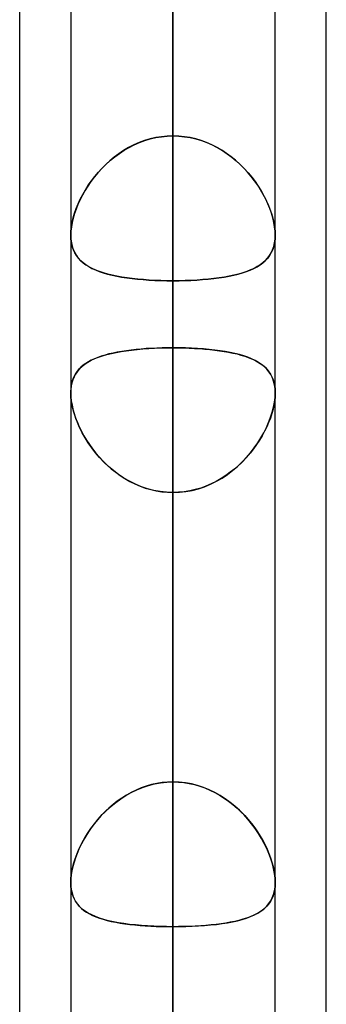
# Model space of a CAD drawing. Header units: millimetres. Extents: x -100 to 120, y -270 to 270.
# Tile 62 of 75: x 47 to 50, y 128 to 137. Entities that reach past the tile are written whole.
import ezdxf

# ---------------------------------------------------------------- set-up
doc = ezdxf.new("R2010")
doc.units = ezdxf.units.MM
doc.layers.add('MAIN-1', color=7, linetype='Continuous')
doc.layers.add('MAIN-2', color=7, linetype='Continuous')

msp = doc.modelspace()

# ---------------------------------------------------------------- linework, layer by layer
at = {"layer": 'MAIN-1'}
for p, q in [((50, 72.5946), (50, 139.2762)), ((48.4887, 0), (48.4887, 138.9628)), ((46.9775, 73.0349), (46.9775, 138.4973)), ((49.4963, 0), (49.4963, 138.4234)), ((47.4813, 138.299), (47.4813, 0)), ((47.4813, 133.7643), (47.4813, 133.7647)), ((47.4813, 133.764), (47.4813, 133.7643)), ((47.4813, 133.7636), (47.4813, 133.764)), ((47.4813, 133.7633), (47.4813, 133.7636)), ((47.4813, 133.7629), (47.4813, 133.7633)), ((47.4813, 133.7625), (47.4813, 133.7629))]:
    msp.add_line(p, q, dxfattribs=at)
at = {"layer": 'MAIN-2'}
for p, q in [((48.4887, 186.7905), (48.4887, 136.2861)), ((48.4887, 134.8605), (48.4887, 184.7755)), ((48.4887, 171.0735), (48.4887, 125.1661)), ((48.4887, 123.7404), (48.4887, 169.0585)), ((48.4887, 155.3565), (48.4887, 114.0449)), ((48.4887, 112.619), (48.4887, 153.3415)), ((48.4887, 145.9796), (48.4887, 136.2861)), ((48.4887, 136.2861), (48.4887, 145.9796)), ((48.4887, 134.2008), (48.4887, 143.8907)), ((48.4887, 143.8907), (48.4887, 134.2008)), ((48.4887, 139.6395), (48.4887, 102.9219)), ((48.4887, 139.6163), (48.4887, 129.9263)), ((48.4887, 129.9263), (48.4887, 139.6163)), ((48.4887, 138.9628), (48.4887, 0)), ((48.4887, 101.4958), (48.4887, 137.6245)), ((48.4887, 0), (48.4887, 137.4307)), ((48.4887, 137.4307), (48.4887, 0)), ((48.4887, 127.7372), (48.4887, 137.4307)), ((48.4887, 137.4307), (48.4887, 127.7372)), ((48.1025, 136.1973), (48.0517, 136.1713)), ((48.0555, 136.1734), (48.1058, 136.1989)), ((48.1549, 136.2203), (48.1025, 136.1973)), ((48.1058, 136.1989), (48.1575, 136.2213)), ((48.2087, 136.2401), (48.1549, 136.2203)), ((48.1575, 136.2213), (48.2105, 136.2407)), ((48.2633, 136.2565), (48.2087, 136.2401)), ((48.2105, 136.2407), (48.2647, 136.2568)), ((48.3188, 136.2693), (48.2633, 136.2565)), ((48.2647, 136.2568), (48.3199, 136.2696)), ((48.3749, 136.2786), (48.3188, 136.2693)), ((48.3199, 136.2696), (48.3758, 136.2787)), ((48.4316, 136.2842), (48.3749, 136.2786)), ((48.3758, 136.2787), (48.4321, 136.2843)), ((48.4887, 136.2861), (48.4316, 136.2842)), ((48.4321, 136.2843), (48.4887, 136.2861)), ((48.4887, 136.2861), (48.5459, 136.2842)), ((48.5454, 136.2843), (48.4887, 136.2861)), ((48.6017, 136.2787), (48.5454, 136.2843)), ((48.5459, 136.2842), (48.6026, 136.2786)), ((48.6576, 136.2696), (48.6017, 136.2787)), ((48.6026, 136.2786), (48.6587, 136.2693)), ((48.7128, 136.2568), (48.6576, 136.2696)), ((48.6587, 136.2693), (48.7142, 136.2565)), ((48.767, 136.2407), (48.7128, 136.2568)), ((48.7142, 136.2565), (48.7688, 136.2401)), ((48.82, 136.2213), (48.767, 136.2407)), ((48.7688, 136.2401), (48.8226, 136.2203)), ((48.8717, 136.1989), (48.82, 136.2213)), ((48.8226, 136.2203), (48.875, 136.1973)), ((48.922, 136.1734), (48.8717, 136.1989)), ((48.875, 136.1973), (48.9258, 136.1713)), ((47.9549, 136.1111), (47.9092, 136.0773)), ((47.9149, 136.0817), (47.96, 136.1147)), ((48.0024, 136.1425), (47.9549, 136.1111)), ((47.96, 136.1147), (48.0069, 136.1453)), ((48.0517, 136.1713), (48.0024, 136.1425)), ((48.0069, 136.1453), (48.0555, 136.1734)), ((48.9706, 136.1453), (48.922, 136.1734)), ((48.9258, 136.1713), (48.9751, 136.1425)), ((49.0175, 136.1147), (48.9706, 136.1453)), ((48.9751, 136.1425), (49.0226, 136.1111)), ((49.0626, 136.0817), (49.0175, 136.1147)), ((49.0226, 136.1111), (49.0683, 136.0773)), ((47.8234, 136.003), (47.7838, 135.9631)), ((47.7909, 135.9705), (47.8303, 136.0094)), ((47.8653, 136.0411), (47.8234, 136.003)), ((47.8303, 136.0094), (47.8716, 136.0466)), ((47.9092, 136.0773), (47.8653, 136.0411)), ((47.8716, 136.0466), (47.9149, 136.0817)), ((49.1059, 136.0466), (49.0626, 136.0817)), ((49.0683, 136.0773), (49.1122, 136.0411)), ((49.1472, 136.0094), (49.1059, 136.0466)), ((49.1122, 136.0411), (49.1541, 136.003)), ((49.1866, 135.9705), (49.1472, 136.0094)), ((49.1541, 136.003), (49.1937, 135.9631)), ((47.7465, 135.9219), (47.7115, 135.8795)), ((47.7183, 135.888), (47.7535, 135.93)), ((47.7838, 135.9631), (47.7465, 135.9219)), ((47.7535, 135.93), (47.7909, 135.9705)), ((49.224, 135.93), (49.1866, 135.9705)), ((49.1937, 135.9631), (49.231, 135.9219)), ((49.2593, 135.888), (49.224, 135.93)), ((49.231, 135.9219), (49.266, 135.8795)), ((47.6788, 135.8361), (47.6485, 135.792)), ((47.6541, 135.8004), (47.6851, 135.8447)), ((47.7115, 135.8795), (47.6788, 135.8361)), ((47.6851, 135.8447), (47.7183, 135.888)), ((49.2924, 135.8447), (49.2593, 135.888)), ((49.266, 135.8795), (49.2987, 135.8361)), ((49.3234, 135.8004), (49.2924, 135.8447)), ((49.2987, 135.8361), (49.329, 135.792)), ((47.5752, 135.6634), (47.5991, 135.7096)), ((47.6207, 135.7474), (47.5953, 135.7025)), ((47.5991, 135.7096), (47.6255, 135.7553)), ((47.6485, 135.792), (47.6207, 135.7474)), ((47.6255, 135.7553), (47.6541, 135.8004)), ((49.3521, 135.7553), (49.3234, 135.8004)), ((49.329, 135.792), (49.3568, 135.7474)), ((49.3784, 135.7096), (49.3521, 135.7553)), ((49.3568, 135.7474), (49.3822, 135.7025)), ((49.4023, 135.6634), (49.3784, 135.7096)), ((47.535, 135.5709), (47.5538, 135.6171)), ((47.5722, 135.6573), (47.5516, 135.6119)), ((47.5538, 135.6171), (47.5752, 135.6634)), ((47.5953, 135.7025), (47.5722, 135.6573)), ((49.3822, 135.7025), (49.4053, 135.6573)), ((49.4237, 135.6171), (49.4023, 135.6634)), ((49.4053, 135.6573), (49.4259, 135.6119)), ((49.4425, 135.5709), (49.4237, 135.6171)), ((47.5177, 135.5215), (47.5047, 135.4769)), ((47.5055, 135.4796), (47.5188, 135.525)), ((47.5333, 135.5666), (47.5177, 135.5215)), ((47.5188, 135.525), (47.535, 135.5709)), ((47.5516, 135.6119), (47.5333, 135.5666)), ((49.4259, 135.6119), (49.4441, 135.5666)), ((49.4587, 135.525), (49.4425, 135.5709)), ((49.4441, 135.5666), (49.4598, 135.5215)), ((49.472, 135.4796), (49.4587, 135.525)), ((49.4598, 135.5215), (49.4728, 135.4769)), ((47.4945, 135.4329), (47.4871, 135.3901)), ((47.4873, 135.3914), (47.4949, 135.435)), ((47.5047, 135.4769), (47.4945, 135.4329)), ((47.4949, 135.435), (47.5055, 135.4796)), ((49.4826, 135.435), (49.472, 135.4796)), ((49.4728, 135.4769), (49.483, 135.4329)), ((49.4902, 135.3914), (49.4826, 135.435)), ((49.483, 135.4329), (49.4904, 135.3901)), ((47.4812, 135.3098), (47.4827, 135.3497)), ((47.4827, 135.3491), (47.4812, 135.3098)), ((47.4827, 135.3497), (47.4873, 135.3914)), ((47.4871, 135.3901), (47.4827, 135.3491)), ((49.4948, 135.3497), (49.4902, 135.3914)), ((49.4904, 135.3901), (49.4948, 135.3491)), ((49.4963, 135.3098), (49.4948, 135.3497)), ((49.4948, 135.3491), (49.4963, 135.3098)), ((47.4828, 135.2706), (47.4812, 135.3098)), ((47.4812, 135.3098), (47.4828, 135.2711)), ((47.4828, 135.2711), (47.4875, 135.2343)), ((47.4876, 135.2335), (47.4828, 135.2706)), ((47.4875, 135.2343), (47.4953, 135.1996)), ((47.4956, 135.1985), (47.4876, 135.2335)), ((49.4819, 135.1985), (49.4899, 135.2335)), ((49.49, 135.2343), (49.4822, 135.1996)), ((49.4899, 135.2335), (49.4947, 135.2706)), ((49.4947, 135.2711), (49.49, 135.2343)), ((49.4963, 135.3098), (49.4947, 135.2711)), ((49.4947, 135.2706), (49.4963, 135.3098)), ((47.4953, 135.1996), (47.5062, 135.1672)), ((47.5067, 135.1658), (47.4956, 135.1985)), ((47.5062, 135.1672), (47.5199, 135.1371)), ((47.5207, 135.1356), (47.5067, 135.1658)), ((47.5199, 135.1371), (47.5364, 135.1094)), ((47.5376, 135.1077), (47.5207, 135.1356)), ((49.4399, 135.1077), (49.4568, 135.1356)), ((49.4576, 135.1371), (49.4411, 135.1094)), ((49.4568, 135.1356), (49.4708, 135.1658)), ((49.4713, 135.1672), (49.4576, 135.1371)), ((49.4708, 135.1658), (49.4819, 135.1985)), ((49.4822, 135.1996), (49.4713, 135.1672)), ((47.5364, 135.1094), (47.5556, 135.0837)), ((47.5571, 135.082), (47.5376, 135.1077)), ((47.5556, 135.0837), (47.5774, 135.0601)), ((47.5792, 135.0583), (47.5571, 135.082)), ((47.5774, 135.0601), (47.6017, 135.0384)), ((47.6038, 135.0367), (47.5792, 135.0583)), ((47.6017, 135.0384), (47.6286, 135.0182)), ((47.6308, 135.0167), (47.6038, 135.0367)), ((49.3467, 135.0167), (49.3737, 135.0367)), ((49.3758, 135.0384), (49.3489, 135.0182)), ((49.3737, 135.0367), (49.3983, 135.0583)), ((49.4001, 135.0601), (49.3758, 135.0384)), ((49.3983, 135.0583), (49.4204, 135.082)), ((49.4219, 135.0837), (49.4001, 135.0601)), ((49.4204, 135.082), (49.4399, 135.1077)), ((49.4411, 135.1094), (49.4219, 135.0837)), ((47.6286, 135.0182), (47.6582, 134.9996)), ((47.6604, 134.9984), (47.6308, 135.0167)), ((47.6582, 134.9996), (47.6903, 134.9825)), ((47.6925, 134.9814), (47.6604, 134.9984)), ((47.6903, 134.9825), (47.7249, 134.9667)), ((47.7271, 134.9657), (47.6925, 134.9814)), ((47.7249, 134.9667), (47.762, 134.9522)), ((47.7643, 134.9514), (47.7271, 134.9657)), ((47.762, 134.9522), (47.8017, 134.9389)), ((47.8038, 134.9383), (47.7643, 134.9514)), ((47.8017, 134.9389), (47.8437, 134.9268)), ((47.8458, 134.9263), (47.8038, 134.9383)), ((49.1317, 134.9263), (49.1737, 134.9383)), ((49.1758, 134.9389), (49.1338, 134.9268)), ((49.1737, 134.9383), (49.2132, 134.9514)), ((49.2155, 134.9522), (49.1758, 134.9389)), ((49.2132, 134.9514), (49.2504, 134.9657)), ((49.2526, 134.9667), (49.2155, 134.9522)), ((49.2504, 134.9657), (49.285, 134.9814)), ((49.2872, 134.9825), (49.2526, 134.9667)), ((49.285, 134.9814), (49.3171, 134.9984)), ((49.3193, 134.9996), (49.2872, 134.9825)), ((49.3171, 134.9984), (49.3467, 135.0167)), ((49.3489, 135.0182), (49.3193, 134.9996)), ((47.8437, 134.9268), (47.8879, 134.9159)), ((47.8901, 134.9154), (47.8458, 134.9263)), ((47.8879, 134.9159), (47.9343, 134.906)), ((47.9366, 134.9056), (47.8901, 134.9154)), ((47.9343, 134.906), (47.9827, 134.8972)), ((47.9851, 134.8969), (47.9366, 134.9056)), ((47.9827, 134.8972), (48.0331, 134.8895)), ((48.0355, 134.8891), (47.9851, 134.8969)), ((48.0331, 134.8895), (48.0854, 134.8826)), ((48.0877, 134.8824), (48.0355, 134.8891)), ((48.0854, 134.8826), (48.1396, 134.8767)), ((48.1416, 134.8765), (48.0877, 134.8824)), ((48.1396, 134.8767), (48.1954, 134.8717)), ((48.1973, 134.8716), (48.1416, 134.8765)), ((48.1954, 134.8717), (48.2522, 134.8677)), ((48.254, 134.8676), (48.1973, 134.8716)), ((48.2522, 134.8677), (48.3101, 134.8645)), ((48.3117, 134.8645), (48.254, 134.8676)), ((48.3101, 134.8645), (48.3689, 134.8623)), ((48.3701, 134.8623), (48.3117, 134.8645)), ((48.3689, 134.8623), (48.4285, 134.861)), ((48.4292, 134.861), (48.3701, 134.8623)), ((48.4285, 134.861), (48.4887, 134.8605)), ((48.4887, 134.8605), (48.4292, 134.861)), ((48.549, 134.861), (48.4887, 134.8605)), ((48.4887, 134.8605), (48.5483, 134.861)), ((48.4887, 134.8605), (48.4887, 125.1661)), ((48.4887, 125.1661), (48.4887, 134.8605)), ((48.5483, 134.861), (48.6074, 134.8623)), ((48.6086, 134.8623), (48.549, 134.861)), ((48.6074, 134.8623), (48.6658, 134.8645)), ((48.6674, 134.8645), (48.6086, 134.8623)), ((48.6658, 134.8645), (48.7235, 134.8676)), ((48.7253, 134.8677), (48.6674, 134.8645)), ((48.7235, 134.8676), (48.7802, 134.8716)), ((48.7822, 134.8717), (48.7253, 134.8677)), ((48.7802, 134.8716), (48.8359, 134.8765)), ((48.8379, 134.8767), (48.7822, 134.8717)), ((48.8359, 134.8765), (48.8898, 134.8824)), ((48.8921, 134.8826), (48.8379, 134.8767)), ((48.8898, 134.8824), (48.942, 134.8891)), ((48.9444, 134.8895), (48.8921, 134.8826)), ((48.942, 134.8891), (48.9924, 134.8969)), ((48.9948, 134.8972), (48.9444, 134.8895)), ((48.9924, 134.8969), (49.0409, 134.9056)), ((49.0432, 134.906), (48.9948, 134.8972)), ((49.0409, 134.9056), (49.0874, 134.9154)), ((49.0896, 134.9159), (49.0432, 134.906)), ((49.0874, 134.9154), (49.1317, 134.9263)), ((49.1338, 134.9268), (49.0896, 134.9159)), ((47.9286, 134.1554), (47.9773, 134.1642)), ((47.9839, 134.1653), (47.94, 134.1576)), ((47.9773, 134.1642), (48.0281, 134.172)), ((48.0293, 134.1721), (47.9839, 134.1653)), ((48.0281, 134.172), (48.0808, 134.1788)), ((48.0762, 134.1782), (48.0293, 134.1721)), ((48.1245, 134.1836), (48.0762, 134.1782)), ((48.0808, 134.1788), (48.1353, 134.1846)), ((48.1742, 134.1882), (48.1245, 134.1836)), ((48.1353, 134.1846), (48.1915, 134.1896)), ((48.225, 134.1921), (48.1742, 134.1882)), ((48.1915, 134.1896), (48.2491, 134.1936)), ((48.2765, 134.1952), (48.225, 134.1921)), ((48.2491, 134.1936), (48.308, 134.1967)), ((48.3287, 134.1977), (48.2765, 134.1952)), ((48.308, 134.1967), (48.3677, 134.199)), ((48.3816, 134.1994), (48.3287, 134.1977)), ((48.3677, 134.199), (48.428, 134.2003)), ((48.435, 134.2004), (48.3816, 134.1994)), ((48.428, 134.2003), (48.4887, 134.2008)), ((48.4887, 134.2008), (48.435, 134.2004)), ((48.4887, 134.2008), (48.5425, 134.2004)), ((48.4887, 129.9263), (48.4887, 134.2008)), ((48.4887, 134.2008), (48.4887, 129.9263)), ((48.55, 134.2003), (48.4887, 134.2008)), ((48.5425, 134.2004), (48.5959, 134.1994)), ((48.6108, 134.199), (48.55, 134.2003)), ((48.5959, 134.1994), (48.6488, 134.1977)), ((48.671, 134.1967), (48.6108, 134.199)), ((48.6488, 134.1977), (48.701, 134.1952)), ((48.7304, 134.1935), (48.671, 134.1967)), ((48.701, 134.1952), (48.7525, 134.1921)), ((48.7884, 134.1894), (48.7304, 134.1935)), ((48.7525, 134.1921), (48.8033, 134.1882)), ((48.8449, 134.1844), (48.7884, 134.1894)), ((48.8033, 134.1882), (48.853, 134.1836)), ((48.8999, 134.1784), (48.8449, 134.1844)), ((48.853, 134.1836), (48.9013, 134.1782)), ((48.9529, 134.1715), (48.8999, 134.1784)), ((48.9013, 134.1782), (48.9482, 134.1721)), ((48.9482, 134.1721), (48.9936, 134.1653)), ((49.0039, 134.1636), (48.9529, 134.1715)), ((48.9936, 134.1653), (49.0374, 134.1576)), ((49.0529, 134.1546), (49.0039, 134.1636)), ((47.6552, 134.0627), (47.6287, 134.0461)), ((47.6504, 134.0599), (47.683, 134.0778)), ((47.6838, 134.0782), (47.6552, 134.0627)), ((47.683, 134.0778), (47.7181, 134.0941)), ((47.7145, 134.0925), (47.6838, 134.0782)), ((47.7472, 134.1058), (47.7145, 134.0925)), ((47.7181, 134.0941), (47.7556, 134.1089)), ((47.7819, 134.118), (47.7472, 134.1058)), ((47.7556, 134.1089), (47.7955, 134.1223)), ((47.8186, 134.1293), (47.7819, 134.118)), ((47.7955, 134.1223), (47.8376, 134.1345)), ((47.8573, 134.1396), (47.8186, 134.1293)), ((47.8376, 134.1345), (47.882, 134.1455)), ((47.8978, 134.149), (47.8573, 134.1396)), ((47.882, 134.1455), (47.9286, 134.1554)), ((47.94, 134.1576), (47.8978, 134.149)), ((49.0374, 134.1576), (49.0797, 134.149)), ((49.0996, 134.1446), (49.0529, 134.1546)), ((49.0797, 134.149), (49.1202, 134.1396)), ((49.1442, 134.1334), (49.0996, 134.1446)), ((49.1202, 134.1396), (49.1589, 134.1293)), ((49.1865, 134.121), (49.1442, 134.1334)), ((49.1589, 134.1293), (49.1956, 134.118)), ((49.2264, 134.1073), (49.1865, 134.121)), ((49.1956, 134.118), (49.2303, 134.1058)), ((49.2639, 134.0922), (49.2264, 134.1073)), ((49.2303, 134.1058), (49.263, 134.0925)), ((49.263, 134.0925), (49.2937, 134.0782)), ((49.299, 134.0755), (49.2639, 134.0922)), ((49.2937, 134.0782), (49.3223, 134.0627)), ((49.3315, 134.0573), (49.299, 134.0755)), ((49.3223, 134.0627), (49.3488, 134.0461)), ((47.5433, 133.9654), (47.5272, 133.9411)), ((47.5277, 133.9419), (47.5466, 133.9698)), ((47.5616, 133.988), (47.5433, 133.9654)), ((47.5466, 133.9698), (47.5684, 133.9954)), ((47.5819, 134.0089), (47.5616, 133.988)), ((47.5684, 133.9954), (47.593, 134.0188)), ((47.6043, 134.0282), (47.5819, 134.0089)), ((47.593, 134.0188), (47.6204, 134.0403)), ((47.6287, 134.0461), (47.6043, 134.0282)), ((47.6204, 134.0403), (47.6504, 134.0599)), ((49.3614, 134.0372), (49.3315, 134.0573)), ((49.3488, 134.0461), (49.3732, 134.0282)), ((49.3886, 134.0153), (49.3614, 134.0372)), ((49.3732, 134.0282), (49.3956, 134.0089)), ((49.4129, 133.9913), (49.3886, 134.0153)), ((49.3956, 134.0089), (49.4159, 133.988)), ((49.4344, 133.9651), (49.4129, 133.9913)), ((49.4159, 133.988), (49.4342, 133.9654)), ((49.4342, 133.9654), (49.4503, 133.9411)), ((49.4529, 133.9365), (49.4344, 133.9651)), ((47.4898, 133.843), (47.4992, 133.8786)), ((47.502, 133.8867), (47.4929, 133.8566)), ((47.4992, 133.8786), (47.5119, 133.9116)), ((47.5134, 133.9149), (47.502, 133.8867)), ((47.5119, 133.9116), (47.5277, 133.9419)), ((47.5272, 133.9411), (47.5134, 133.9149)), ((49.4503, 133.9411), (49.4641, 133.9149)), ((49.4683, 133.9055), (49.4529, 133.9365)), ((49.4641, 133.9149), (49.4755, 133.8867)), ((49.4804, 133.8717), (49.4683, 133.9055)), ((49.4755, 133.8867), (49.4846, 133.8566)), ((49.4892, 133.8353), (49.4804, 133.8717)), ((47.4825, 133.7908), (47.4812, 133.7554)), ((47.4813, 133.7647), (47.4838, 133.8049)), ((47.4864, 133.8245), (47.4825, 133.7908)), ((47.4838, 133.8049), (47.4898, 133.843)), ((47.4929, 133.8566), (47.4864, 133.8245)), ((49.4846, 133.8566), (49.4911, 133.8245)), ((49.4945, 133.7964), (49.4892, 133.8353)), ((49.4911, 133.8245), (49.495, 133.7908)), ((49.4963, 133.7554), (49.4945, 133.7964)), ((49.495, 133.7908), (49.4963, 133.7554)), ((47.4812, 133.7613), (47.4813, 133.7625)), ((47.4812, 133.7601), (47.4812, 133.7613)), ((47.4812, 133.759), (47.4812, 133.7601)), ((47.4812, 133.7578), (47.4812, 133.759)), ((47.4812, 133.7566), (47.4812, 133.7578)), ((47.4812, 133.7554), (47.4812, 133.7566)), ((47.4812, 133.7554), (47.4826, 133.7178)), ((47.4831, 133.7113), (47.4812, 133.7554)), ((47.4826, 133.7178), (47.4867, 133.6785)), ((47.4886, 133.6651), (47.4831, 133.7113)), ((47.4867, 133.6785), (47.4935, 133.6375)), ((49.4908, 133.6785), (49.484, 133.6375)), ((49.4889, 133.6651), (49.4944, 133.7113)), ((49.4949, 133.7178), (49.4908, 133.6785)), ((49.4944, 133.7113), (49.4963, 133.7554)), ((49.4963, 133.7554), (49.4949, 133.7178)), ((47.4978, 133.6169), (47.4886, 133.6651)), ((47.4935, 133.6375), (47.5029, 133.5954)), ((47.5106, 133.5673), (47.4978, 133.6169)), ((47.5029, 133.5954), (47.5149, 133.5526)), ((49.4746, 133.5954), (49.4626, 133.5526)), ((49.4669, 133.5673), (49.4797, 133.6169)), ((49.484, 133.6375), (49.4746, 133.5954)), ((49.4797, 133.6169), (49.4889, 133.6651)), ((47.5267, 133.517), (47.5106, 133.5673)), ((47.5149, 133.5526), (47.5294, 133.5093)), ((47.546, 133.4662), (47.5267, 133.517)), ((47.5294, 133.5093), (47.5463, 133.4657)), ((49.4481, 133.5093), (49.4312, 133.4657)), ((49.4315, 133.4662), (49.4508, 133.517)), ((49.4626, 133.5526), (49.4481, 133.5093)), ((49.4508, 133.517), (49.4669, 133.5673)), ((47.5685, 133.4154), (47.546, 133.4662)), ((47.5463, 133.4657), (47.5655, 133.4219)), ((47.5655, 133.4219), (47.5869, 133.3782)), ((47.5939, 133.3647), (47.5685, 133.4154)), ((49.3836, 133.3647), (49.409, 133.4154)), ((49.412, 133.4219), (49.3906, 133.3782)), ((49.409, 133.4154), (49.4315, 133.4662)), ((49.4312, 133.4657), (49.412, 133.4219)), ((47.5869, 133.3782), (47.6106, 133.3345)), ((47.6222, 133.3146), (47.5939, 133.3647)), ((47.6106, 133.3345), (47.6367, 133.2909)), ((47.6534, 133.265), (47.6222, 133.3146)), ((47.6367, 133.2909), (47.665, 133.2478)), ((49.3408, 133.2909), (49.3125, 133.2478)), ((49.3241, 133.265), (49.3553, 133.3146)), ((49.3669, 133.3345), (49.3408, 133.2909)), ((49.3553, 133.3146), (49.3836, 133.3647)), ((49.3906, 133.3782), (49.3669, 133.3345)), ((47.6877, 133.2159), (47.6534, 133.265)), ((47.665, 133.2478), (47.6956, 133.2052)), ((47.7248, 133.1679), (47.6877, 133.2159)), ((47.6956, 133.2052), (47.7284, 133.1634)), ((49.2819, 133.2052), (49.2491, 133.1634)), ((49.2527, 133.1679), (49.2898, 133.2159)), ((49.3125, 133.2478), (49.2819, 133.2052)), ((49.2898, 133.2159), (49.3241, 133.265)), ((47.7649, 133.1211), (47.7248, 133.1679)), ((47.7284, 133.1634), (47.7634, 133.1227)), ((47.7634, 133.1227), (47.8006, 133.0831)), ((47.8078, 133.0759), (47.7649, 133.1211)), ((49.1697, 133.0759), (49.2126, 133.1211)), ((49.2141, 133.1227), (49.1769, 133.0831)), ((49.2126, 133.1211), (49.2527, 133.1679)), ((49.2491, 133.1634), (49.2141, 133.1227)), ((47.8006, 133.0831), (47.8398, 133.0451)), ((47.8535, 133.0326), (47.8078, 133.0759)), ((47.8398, 133.0451), (47.8808, 133.0089)), ((47.9019, 132.9916), (47.8535, 133.0326)), ((47.8808, 133.0089), (47.9238, 132.9745)), ((49.0967, 133.0089), (49.0537, 132.9745)), ((49.0756, 132.9916), (49.124, 133.0326)), ((49.1377, 133.0451), (49.0967, 133.0089)), ((49.124, 133.0326), (49.1697, 133.0759)), ((49.1769, 133.0831), (49.1377, 133.0451)), ((47.9527, 132.9533), (47.9019, 132.9916)), ((47.9238, 132.9745), (47.9685, 132.9424)), ((48.0057, 132.9181), (47.9527, 132.9533)), ((47.9685, 132.9424), (48.0149, 132.9125)), ((48.0609, 132.8862), (48.0057, 132.9181)), ((48.0149, 132.9125), (48.063, 132.8851)), ((48.9626, 132.9125), (48.9145, 132.8851)), ((48.9166, 132.8862), (48.9718, 132.9181)), ((49.009, 132.9424), (48.9626, 132.9125)), ((48.9718, 132.9181), (49.0248, 132.9533)), ((49.0537, 132.9745), (49.009, 132.9424)), ((49.0248, 132.9533), (49.0756, 132.9916)), ((48.118, 132.8578), (48.0609, 132.8862)), ((48.063, 132.8851), (48.1126, 132.8603)), ((48.1126, 132.8603), (48.1637, 132.8384)), ((48.1771, 132.8333), (48.118, 132.8578)), ((48.1637, 132.8384), (48.2159, 132.8197)), ((48.2377, 132.8128), (48.1771, 132.8333)), ((48.2159, 132.8197), (48.269, 132.8041)), ((48.2993, 132.7968), (48.2377, 132.8128)), ((48.269, 132.8041), (48.3229, 132.7918)), ((48.7085, 132.8041), (48.6546, 132.7918)), ((48.6782, 132.7968), (48.7398, 132.8128)), ((48.7616, 132.8197), (48.7085, 132.8041)), ((48.7398, 132.8128), (48.8004, 132.8333)), ((48.8138, 132.8384), (48.7616, 132.8197)), ((48.8004, 132.8333), (48.8594, 132.8578)), ((48.8649, 132.8603), (48.8138, 132.8384)), ((48.8594, 132.8578), (48.9166, 132.8862)), ((48.9145, 132.8851), (48.8649, 132.8603)), ((48.3618, 132.7852), (48.2993, 132.7968)), ((48.3229, 132.7918), (48.3776, 132.783)), ((48.425, 132.7781), (48.3618, 132.7852)), ((48.3776, 132.783), (48.4329, 132.7776)), ((48.4887, 132.7758), (48.425, 132.7781)), ((48.4329, 132.7776), (48.4887, 132.7758)), ((48.4887, 132.7758), (48.5525, 132.7781)), ((48.5446, 132.7776), (48.4887, 132.7758)), ((48.4887, 132.7758), (48.4887, 128.5013)), ((48.4887, 128.5013), (48.4887, 132.7758)), ((48.4887, 123.0856), (48.4887, 132.7758)), ((48.4887, 132.7758), (48.4887, 123.0856)), ((48.5999, 132.783), (48.5446, 132.7776)), ((48.5525, 132.7781), (48.6157, 132.7852)), ((48.6546, 132.7918), (48.5999, 132.783)), ((48.6157, 132.7852), (48.6782, 132.7968)), ((48.2765, 129.8996), (48.225, 129.8848)), ((48.2471, 129.8915), (48.3065, 129.9066)), ((48.3287, 129.9111), (48.2765, 129.8996)), ((48.3065, 129.9066), (48.3667, 129.9175)), ((48.3816, 129.9195), (48.3287, 129.9111)), ((48.3667, 129.9175), (48.4275, 129.9241)), ((48.435, 129.9246), (48.3816, 129.9195)), ((48.4275, 129.9241), (48.4887, 129.9263)), ((48.4887, 129.9263), (48.435, 129.9246)), ((48.55, 129.9241), (48.4887, 129.9263)), ((48.4887, 129.9263), (48.5425, 129.9246)), ((48.5425, 129.9246), (48.5959, 129.9195)), ((48.6108, 129.9175), (48.55, 129.9241)), ((48.5959, 129.9195), (48.6488, 129.9111)), ((48.671, 129.9066), (48.6108, 129.9175)), ((48.6488, 129.9111), (48.701, 129.8996)), ((48.7304, 129.8915), (48.671, 129.9066)), ((48.701, 129.8996), (48.7525, 129.8848)), ((48.0293, 129.7965), (47.9839, 129.768)), ((48.0246, 129.7937), (48.0776, 129.8233)), ((48.0762, 129.8226), (48.0293, 129.7965)), ((48.1245, 129.8461), (48.0762, 129.8226)), ((48.0776, 129.8233), (48.1326, 129.8497)), ((48.1742, 129.8669), (48.1245, 129.8461)), ((48.1326, 129.8497), (48.1891, 129.8725)), ((48.225, 129.8848), (48.1742, 129.8669)), ((48.1891, 129.8725), (48.2471, 129.8915)), ((48.7884, 129.8725), (48.7304, 129.8915)), ((48.7525, 129.8848), (48.8033, 129.8669)), ((48.8449, 129.8497), (48.7884, 129.8725)), ((48.8033, 129.8669), (48.853, 129.8461)), ((48.8999, 129.8233), (48.8449, 129.8497)), ((48.853, 129.8461), (48.9013, 129.8226)), ((48.9529, 129.7937), (48.8999, 129.8233)), ((48.9013, 129.8226), (48.9482, 129.7965)), ((48.9482, 129.7965), (48.9936, 129.768)), ((47.8978, 129.7044), (47.8573, 129.6696)), ((47.8779, 129.6877), (47.9246, 129.7256)), ((47.94, 129.7372), (47.8978, 129.7044)), ((47.9246, 129.7256), (47.9736, 129.761)), ((47.9839, 129.768), (47.94, 129.7372)), ((47.9736, 129.761), (48.0246, 129.7937)), ((49.0039, 129.761), (48.9529, 129.7937)), ((48.9936, 129.768), (49.0374, 129.7372)), ((49.0529, 129.7256), (49.0039, 129.761)), ((49.0374, 129.7372), (49.0797, 129.7044)), ((49.0996, 129.6877), (49.0529, 129.7256)), ((49.0797, 129.7044), (49.1202, 129.6696)), ((47.7511, 129.5609), (47.791, 129.6051)), ((47.8186, 129.6332), (47.7819, 129.5954)), ((47.791, 129.6051), (47.8333, 129.6474)), ((47.8573, 129.6696), (47.8186, 129.6332)), ((47.8333, 129.6474), (47.8779, 129.6877)), ((49.1442, 129.6474), (49.0996, 129.6877)), ((49.1202, 129.6696), (49.1589, 129.6332)), ((49.1865, 129.6051), (49.1442, 129.6474)), ((49.1589, 129.6332), (49.1956, 129.5954)), ((49.2264, 129.5609), (49.1865, 129.6051)), ((47.6785, 129.4679), (47.7136, 129.5151)), ((47.7145, 129.5162), (47.6838, 129.4753)), ((47.7136, 129.5151), (47.7511, 129.5609)), ((47.7472, 129.5563), (47.7145, 129.5162)), ((47.7819, 129.5954), (47.7472, 129.5563)), ((49.1956, 129.5954), (49.2303, 129.5563)), ((49.2639, 129.5151), (49.2264, 129.5609)), ((49.2303, 129.5563), (49.263, 129.5162)), ((49.263, 129.5162), (49.2937, 129.4753)), ((49.299, 129.4679), (49.2639, 129.5151)), ((47.6161, 129.3704), (47.646, 129.4196)), ((47.6552, 129.4337), (47.6287, 129.3917)), ((47.646, 129.4196), (47.6785, 129.4679)), ((47.6838, 129.4753), (47.6552, 129.4337)), ((49.2937, 129.4753), (49.3223, 129.4337)), ((49.3315, 129.4196), (49.299, 129.4679)), ((49.3223, 129.4337), (49.3488, 129.3917)), ((49.3614, 129.3704), (49.3315, 129.4196)), ((47.5646, 129.2706), (47.5889, 129.3207)), ((47.6043, 129.3495), (47.5819, 129.3069)), ((47.5889, 129.3207), (47.6161, 129.3704)), ((47.6287, 129.3917), (47.6043, 129.3495)), ((49.3488, 129.3917), (49.3732, 129.3495)), ((49.3886, 129.3207), (49.3614, 129.3704)), ((49.3732, 129.3495), (49.3956, 129.3069)), ((49.4129, 129.2706), (49.3886, 129.3207)), ((47.5246, 129.1707), (47.5431, 129.2205)), ((47.5433, 129.2211), (47.5272, 129.1783)), ((47.5431, 129.2205), (47.5646, 129.2706)), ((47.5616, 129.264), (47.5433, 129.2211)), ((47.5819, 129.3069), (47.5616, 129.264)), ((49.3956, 129.3069), (49.4159, 129.264)), ((49.4344, 129.2205), (49.4129, 129.2706)), ((49.4159, 129.264), (49.4342, 129.2211)), ((49.4342, 129.2211), (49.4503, 129.1783)), ((49.4529, 129.1707), (49.4344, 129.2205)), ((47.4971, 129.0728), (47.5092, 129.1213)), ((47.5134, 129.1358), (47.502, 129.0938)), ((47.5092, 129.1213), (47.5246, 129.1707)), ((47.5272, 129.1783), (47.5134, 129.1358)), ((49.4503, 129.1783), (49.4641, 129.1358)), ((49.4683, 129.1213), (49.4529, 129.1707)), ((49.4641, 129.1358), (49.4755, 129.0938)), ((49.4804, 129.0728), (49.4683, 129.1213)), ((47.483, 128.9799), (47.4883, 129.0254)), ((47.4929, 129.0525), (47.4864, 129.0123)), ((47.4883, 129.0254), (47.4971, 129.0728)), ((47.502, 129.0938), (47.4929, 129.0525)), ((49.4755, 129.0938), (49.4846, 129.0525)), ((49.4892, 129.0254), (49.4804, 129.0728)), ((49.4846, 129.0525), (49.4911, 129.0123)), ((49.4945, 128.9799), (49.4892, 129.0254)), ((47.4812, 128.9367), (47.483, 128.9799)), ((47.4825, 128.9738), (47.4812, 128.9368)), ((47.4812, 128.9368), (47.4826, 128.9009)), ((47.4831, 128.895), (47.4812, 128.9367)), ((47.4864, 129.0123), (47.4825, 128.9738)), ((49.4911, 129.0123), (49.495, 128.9738)), ((49.4944, 128.895), (49.4963, 128.9367)), ((49.4963, 128.9367), (49.4945, 128.9799)), ((49.4963, 128.9368), (49.4949, 128.9009)), ((49.495, 128.9738), (49.4963, 128.9368)), ((47.4826, 128.9009), (47.4867, 128.8666)), ((47.4886, 128.8557), (47.4831, 128.895)), ((47.4867, 128.8666), (47.4935, 128.8341)), ((47.4978, 128.8188), (47.4886, 128.8557)), ((47.4935, 128.8341), (47.5029, 128.8037)), ((49.484, 128.8341), (49.4746, 128.8037)), ((49.4797, 128.8188), (49.4889, 128.8557)), ((49.4908, 128.8666), (49.484, 128.8341)), ((49.4889, 128.8557), (49.4944, 128.895)), ((49.4949, 128.9009), (49.4908, 128.8666)), ((47.5106, 128.7848), (47.4978, 128.8188)), ((47.5029, 128.8037), (47.5149, 128.7753)), ((47.5267, 128.7535), (47.5106, 128.7848)), ((47.5149, 128.7753), (47.5294, 128.7491)), ((47.546, 128.725), (47.5267, 128.7535)), ((47.5294, 128.7491), (47.5463, 128.7247)), ((49.4481, 128.7491), (49.4312, 128.7247)), ((49.4315, 128.725), (49.4508, 128.7535)), ((49.4626, 128.7753), (49.4481, 128.7491)), ((49.4508, 128.7535), (49.4669, 128.7848)), ((49.4746, 128.8037), (49.4626, 128.7753)), ((49.4669, 128.7848), (49.4797, 128.8188)), ((47.5685, 128.699), (47.546, 128.725)), ((47.5463, 128.7247), (47.5655, 128.7022)), ((47.5655, 128.7022), (47.5869, 128.6814)), ((47.5939, 128.6754), (47.5685, 128.699)), ((47.5869, 128.6814), (47.6106, 128.6622)), ((47.6222, 128.6539), (47.5939, 128.6754)), ((47.6106, 128.6622), (47.6367, 128.6444)), ((47.6534, 128.6343), (47.6222, 128.6539)), ((47.6367, 128.6444), (47.665, 128.6279)), ((47.6877, 128.6165), (47.6534, 128.6343)), ((49.2898, 128.6165), (49.3241, 128.6343)), ((49.3408, 128.6444), (49.3125, 128.6279)), ((49.3241, 128.6343), (49.3553, 128.6539)), ((49.3669, 128.6622), (49.3408, 128.6444)), ((49.3553, 128.6539), (49.3836, 128.6754)), ((49.3906, 128.6814), (49.3669, 128.6622)), ((49.3836, 128.6754), (49.409, 128.699)), ((49.412, 128.7022), (49.3906, 128.6814)), ((49.409, 128.699), (49.4315, 128.725)), ((49.4312, 128.7247), (49.412, 128.7022)), ((47.665, 128.6279), (47.6956, 128.6127)), ((47.7248, 128.6002), (47.6877, 128.6165)), ((47.6956, 128.6127), (47.7284, 128.5988)), ((47.7649, 128.5854), (47.7248, 128.6002)), ((47.7284, 128.5988), (47.7634, 128.586)), ((47.7634, 128.586), (47.8006, 128.5742)), ((47.8078, 128.5721), (47.7649, 128.5854)), ((47.8006, 128.5742), (47.8398, 128.5635)), ((47.8535, 128.5601), (47.8078, 128.5721)), ((47.8398, 128.5635), (47.8808, 128.5538)), ((47.9019, 128.5494), (47.8535, 128.5601)), ((47.8808, 128.5538), (47.9238, 128.545)), ((47.9527, 128.5399), (47.9019, 128.5494)), ((47.9238, 128.545), (47.9685, 128.5372)), ((48.0057, 128.5315), (47.9527, 128.5399)), ((47.9685, 128.5372), (48.0149, 128.5302)), ((49.009, 128.5372), (48.9626, 128.5302)), ((48.9718, 128.5315), (49.0248, 128.5399)), ((49.0537, 128.545), (49.009, 128.5372)), ((49.0248, 128.5399), (49.0756, 128.5494)), ((49.0967, 128.5538), (49.0537, 128.545)), ((49.0756, 128.5494), (49.124, 128.5601)), ((49.1377, 128.5635), (49.0967, 128.5538)), ((49.124, 128.5601), (49.1697, 128.5721)), ((49.1769, 128.5742), (49.1377, 128.5635)), ((49.1697, 128.5721), (49.2126, 128.5854)), ((49.2141, 128.586), (49.1769, 128.5742)), ((49.2126, 128.5854), (49.2527, 128.6002)), ((49.2491, 128.5988), (49.2141, 128.586)), ((49.2819, 128.6127), (49.2491, 128.5988)), ((49.2527, 128.6002), (49.2898, 128.6165)), ((49.3125, 128.6279), (49.2819, 128.6127)), ((48.0609, 128.5243), (48.0057, 128.5315)), ((48.0149, 128.5302), (48.063, 128.524)), ((48.118, 128.5181), (48.0609, 128.5243)), ((48.063, 128.524), (48.1126, 128.5186)), ((48.1126, 128.5186), (48.1637, 128.514)), ((48.1771, 128.5129), (48.118, 128.5181)), ((48.1637, 128.514), (48.2159, 128.5101)), ((48.2377, 128.5087), (48.1771, 128.5129)), ((48.2159, 128.5101), (48.269, 128.5069)), ((48.2993, 128.5054), (48.2377, 128.5087)), ((48.269, 128.5069), (48.3229, 128.5044)), ((48.3618, 128.5031), (48.2993, 128.5054)), ((48.3229, 128.5044), (48.3776, 128.5027)), ((48.425, 128.5017), (48.3618, 128.5031)), ((48.3776, 128.5027), (48.4329, 128.5016)), ((48.4887, 128.5013), (48.425, 128.5017)), ((48.4329, 128.5016), (48.4887, 128.5013)), ((48.4887, 128.5013), (48.5525, 128.5017)), ((48.5446, 128.5016), (48.4887, 128.5013)), ((48.4887, 128.5013), (48.4887, 118.8111)), ((48.4887, 118.8111), (48.4887, 128.5013)), ((48.5999, 128.5027), (48.5446, 128.5016)), ((48.5525, 128.5017), (48.6157, 128.5031)), ((48.6546, 128.5044), (48.5999, 128.5027)), ((48.6157, 128.5031), (48.6782, 128.5054)), ((48.7085, 128.5069), (48.6546, 128.5044)), ((48.6782, 128.5054), (48.7398, 128.5087)), ((48.7616, 128.5101), (48.7085, 128.5069)), ((48.7398, 128.5087), (48.8004, 128.5129)), ((48.8138, 128.514), (48.7616, 128.5101)), ((48.8004, 128.5129), (48.8594, 128.5181)), ((48.8649, 128.5186), (48.8138, 128.514)), ((48.8594, 128.5181), (48.9166, 128.5243)), ((48.9145, 128.524), (48.8649, 128.5186)), ((48.9626, 128.5302), (48.9145, 128.524)), ((48.9166, 128.5243), (48.9718, 128.5315))]:
    msp.add_line(p, q, dxfattribs=at)

doc.saveas('drawing.dxf')
